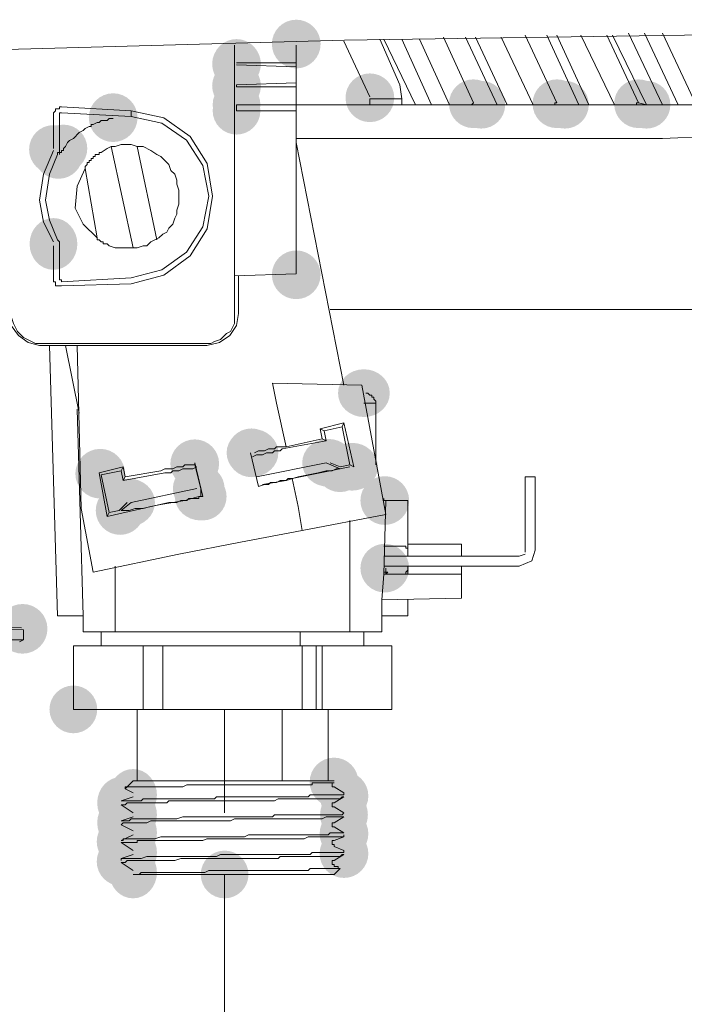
# Model space of a CAD drawing. Header units: millimetres. Extents: x -2603 to 1446, y -6775 to 6616.
# Tile 18 of 75: x -1251 to -1224, y -5376 to -5337. Entities that reach past the tile are written whole.
import ezdxf

# ---------------------------------------------------------------- set-up
doc = ezdxf.new("R2010")
doc.units = ezdxf.units.MM
doc.layers.get('0').update_dxf_attribs({"color": 252})

msp = doc.modelspace()

# ---------------------------------------------------------------- hatches: boundary and pattern name
h = msp.add_hatch(color=7)
edge = h.paths.add_edge_path()
edge.add_arc((-1240.076, -5337.625), 0.985, 0, 360)
h = msp.add_hatch(color=7)
edge = h.paths.add_edge_path()
edge.add_arc((-1242.489, -5338.43), 0.985, 0, 360)
h = msp.add_hatch(color=7)
edge = h.paths.add_edge_path()
edge.add_arc((-1242.489, -5338.389), 0.965, 0, 360)
h = msp.add_hatch(color=7)
edge = h.paths.add_edge_path()
edge.add_arc((-1242.489, -5339.314), 0.985, 0, 360)
h = msp.add_hatch(color=7)
edge = h.paths.add_edge_path()
edge.add_arc((-1242.489, -5339.355), 0.965, 0, 360)
h = msp.add_hatch(color=7)
edge = h.paths.add_edge_path()
edge.add_arc((-1242.489, -5340.078), 0.965, 0, 360)
h = msp.add_hatch(color=7)
edge = h.paths.add_edge_path()
edge.add_arc((-1237.1, -5339.797), 0.985, 0, 360)
h = msp.add_hatch(color=7)
edge = h.paths.add_edge_path()
edge.add_arc((-1232.918, -5340.038), 0.985, 0, 360)
h = msp.add_hatch(color=7)
edge = h.paths.add_edge_path()
edge.add_arc((-1232.596, -5340.078), 0.965, 0, 360)
h = msp.add_hatch(color=7)
edge = h.paths.add_edge_path()
edge.add_arc((-1232.596, -5340.078), 0.965, 0, 360)
h = msp.add_hatch(color=7)
edge = h.paths.add_edge_path()
edge.add_arc((-1229.54, -5340.038), 0.985, 0, 360)
h = msp.add_hatch(color=7)
edge = h.paths.add_edge_path()
edge.add_arc((-1229.218, -5340.078), 0.965, 0, 360)
h = msp.add_hatch(color=7)
edge = h.paths.add_edge_path()
edge.add_arc((-1229.218, -5340.078), 0.965, 0, 360)
h = msp.add_hatch(color=7)
edge = h.paths.add_edge_path()
edge.add_arc((-1226.242, -5340.038), 0.985, 0, 360)
h = msp.add_hatch(color=7)
edge = h.paths.add_edge_path()
edge.add_arc((-1225.92, -5340.078), 0.965, 0, 360)
h = msp.add_hatch(color=7)
edge = h.paths.add_edge_path()
edge.add_arc((-1225.92, -5340.078), 0.965, 0, 360)
h = msp.add_hatch(color=7)
edge = h.paths.add_edge_path()
edge.add_arc((-1242.489, -5340.32), 0.965, 0, 360)
h = msp.add_hatch(color=7)
edge = h.paths.add_edge_path()
edge.add_arc((-1247.475, -5340.601), 0.985, 0, 360)
h = msp.add_hatch(color=7)
edge = h.paths.add_edge_path()
edge.add_arc((-1249.888, -5341.888), 0.985, 0, 360)
h = msp.add_hatch(color=7)
edge = h.paths.add_edge_path()
edge.add_arc((-1249.687, -5342.089), 0.985, 0, 360)
h = msp.add_hatch(color=7)
edge = h.paths.add_edge_path()
edge.add_arc((-1249.486, -5341.848), 0.965, 0, 360)
h = msp.add_hatch(color=7)
edge = h.paths.add_edge_path()
edge.add_ellipse((-1249.888, -5345.708), major_axis=(0, 1.046), ratio=0.923077, start_angle=0, end_angle=360)
h = msp.add_hatch(color=7)
edge = h.paths.add_edge_path()
edge.add_arc((-1240.076, -5346.955), 0.985, 0, 360)
h = msp.add_hatch(color=7)
edge = h.paths.add_edge_path()
edge.add_ellipse((-1237.341, -5351.741), major_axis=(1.046, 0), ratio=0.923077, start_angle=0, end_angle=360)
h = msp.add_hatch(color=7)
edge = h.paths.add_edge_path()
edge.add_ellipse((-1241.845, -5354.154), major_axis=(1.046, 0), ratio=0.923077, start_angle=0, end_angle=360)
h = msp.add_hatch(color=7)
edge = h.paths.add_edge_path()
edge.add_arc((-1241.886, -5354.154), 0.985, 0, 360)
h = msp.add_hatch(color=7)
edge = h.paths.add_edge_path()
edge.add_arc((-1244.178, -5354.596), 0.985, 0, 360)
h = msp.add_hatch(color=7)
edge = h.paths.add_edge_path()
edge.add_ellipse((-1238.789, -5354.556), major_axis=(1.046, 0), ratio=0.923077, start_angle=0, end_angle=360)
h = msp.add_hatch(color=7)
edge = h.paths.add_edge_path()
edge.add_arc((-1238.307, -5354.757), 0.985, 0, 360)
h = msp.add_hatch(color=7)
edge = h.paths.add_edge_path()
edge.add_ellipse((-1237.824, -5354.717), major_axis=(1.046, 0), ratio=0.923077, start_angle=0, end_angle=360)
h = msp.add_hatch(color=7)
edge = h.paths.add_edge_path()
edge.add_arc((-1247.998, -5354.998), 1.004, 0, 360)
h = msp.add_hatch(color=7)
edge = h.paths.add_edge_path()
edge.add_ellipse((-1244.017, -5355.601), major_axis=(1.046, 0), ratio=0.923077, start_angle=0, end_angle=360)
h = msp.add_hatch(color=7)
edge = h.paths.add_edge_path()
edge.add_arc((-1243.937, -5355.601), 0.965, 0, 360)
h = msp.add_hatch(color=7)
edge = h.paths.add_edge_path()
edge.add_ellipse((-1243.937, -5355.923), major_axis=(1.046, 0), ratio=0.923077, start_angle=0, end_angle=360)
h = msp.add_hatch(color=7)
edge = h.paths.add_edge_path()
edge.add_arc((-1243.856, -5355.923), 0.965, 0, 360)
h = msp.add_hatch(color=7)
edge = h.paths.add_edge_path()
edge.add_ellipse((-1246.832, -5356.164), major_axis=(1.046, 0), ratio=0.923077, start_angle=0, end_angle=360)
h = msp.add_hatch(color=7)
edge = h.paths.add_edge_path()
edge.add_arc((-1236.497, -5356.084), 0.985, 0, 360)
h = msp.add_hatch(color=7)
edge = h.paths.add_edge_path()
edge.add_arc((-1247.194, -5356.486), 0.985, 0, 360)
h = msp.add_hatch(color=7)
edge = h.paths.add_edge_path()
edge.add_arc((-1236.497, -5358.818), 0.985, 0, 360)
h = msp.add_hatch(color=7)
edge = h.paths.add_edge_path()
edge.add_arc((-1251.135, -5361.271), 1.004, 0, 360)
h = msp.add_hatch(color=7)
edge = h.paths.add_edge_path()
edge.add_arc((-1249.084, -5364.529), 0.965, 0, 360)
h = msp.add_hatch(color=7)
edge = h.paths.add_edge_path()
edge.add_arc((-1238.548, -5367.465), 0.985, 0, 360)
h = msp.add_hatch(color=7)
edge = h.paths.add_edge_path()
edge.add_arc((-1238.548, -5367.505), 0.965, 0, 360)
h = msp.add_hatch(color=7)
edge = h.paths.add_edge_path()
edge.add_ellipse((-1246.671, -5367.987), major_axis=(0, 1.046), ratio=0.923077, start_angle=0, end_angle=360)
h = msp.add_hatch(color=7)
edge = h.paths.add_edge_path()
edge.add_ellipse((-1247.154, -5368.309), major_axis=(0, 1.046), ratio=0.923077, start_angle=0, end_angle=360)
h = msp.add_hatch(color=7)
edge = h.paths.add_edge_path()
edge.add_arc((-1238.146, -5368.028), 0.985, 0, 360)
h = msp.add_hatch(color=7)
edge = h.paths.add_edge_path()
edge.add_ellipse((-1246.671, -5368.792), major_axis=(0, 1.046), ratio=0.923077, start_angle=0, end_angle=360)
h = msp.add_hatch(color=7)
edge = h.paths.add_edge_path()
edge.add_ellipse((-1238.146, -5368.792), major_axis=(0, 1.046), ratio=0.923077, start_angle=0, end_angle=360)
h = msp.add_hatch(color=7)
edge = h.paths.add_edge_path()
edge.add_ellipse((-1247.154, -5369.113), major_axis=(0, 1.046), ratio=0.923077, start_angle=0, end_angle=360)
h = msp.add_hatch(color=7)
edge = h.paths.add_edge_path()
edge.add_ellipse((-1246.671, -5369.515), major_axis=(0, 1.046), ratio=0.923077, start_angle=0, end_angle=360)
h = msp.add_hatch(color=7)
edge = h.paths.add_edge_path()
edge.add_arc((-1238.146, -5369.556), 0.985, 0, 360)
h = msp.add_hatch(color=7)
edge = h.paths.add_edge_path()
edge.add_arc((-1247.154, -5369.877), 0.985, 0, 360)
h = msp.add_hatch(color=7)
edge = h.paths.add_edge_path()
edge.add_ellipse((-1246.671, -5370.32), major_axis=(0, 1.046), ratio=0.923077, start_angle=0, end_angle=360)
h = msp.add_hatch(color=7)
edge = h.paths.add_edge_path()
edge.add_arc((-1238.146, -5370.36), 0.985, 0, 360)
h = msp.add_hatch(color=7)
edge = h.paths.add_edge_path()
edge.add_arc((-1247.154, -5370.682), 0.985, 0, 360)
h = msp.add_hatch(color=7)
edge = h.paths.add_edge_path()
edge.add_ellipse((-1246.671, -5371.124), major_axis=(0, 1.046), ratio=0.923077, start_angle=0, end_angle=360)
at = {"true_color": 0xff0000}
h = msp.add_hatch(color=1, dxfattribs=at)
edge = h.paths.add_edge_path()
edge.add_arc((-1242.971, -5371.204), 0.965, 0, 360)

# ---------------------------------------------------------------- linework, layer by layer
at = {"color": 7, "lineweight": 0}
for points in [[(-1207.904, -5337.022), (-1238.119, -5337.473), (-1268.387, -5338.309)], [(-1238.146, -5337.505), (-1237.1, -5339.757)], [(-1236.698, -5337.424), (-1235.894, -5339.274)], [(-1235.25, -5340.078), (-1236.537, -5337.424)], [(-1235.813, -5337.424), (-1234.607, -5340.078)], [(-1233.883, -5340.078), (-1235.089, -5337.424)], [(-1234.124, -5337.344), (-1232.918, -5339.998)], [(-1233.239, -5337.344), (-1231.953, -5340.078)], [(-1232.837, -5337.344), (-1231.55, -5340.078)], [(-1230.505, -5340.078), (-1231.792, -5337.344)], [(-1230.827, -5337.263), (-1229.54, -5339.998)], [(-1229.942, -5337.263), (-1228.655, -5340.078)], [(-1229.54, -5337.263), (-1228.253, -5340.078)], [(-1227.207, -5340.078), (-1228.575, -5337.263)], [(-1227.529, -5337.263), (-1226.242, -5339.998)], [(-1226.242, -5339.998), (-1225.92, -5340.078), (-1227.288, -5337.263)], [(-1226.644, -5337.183), (-1225.277, -5340.078)], [(-1224.634, -5340.078), (-1226.001, -5337.183)], [(-1223.91, -5340.078), (-1225.277, -5337.183)], [(-1242.569, -5348.523), (-1242.569, -5337.666)], [(-1240.076, -5338.389), (-1240.076, -5337.666)], [(-1251.577, -5338.068), (-1251.577, -5348.684), (-1251.497, -5348.926), (-1251.336, -5349.247), (-1251.095, -5349.489), (-1250.612, -5349.73), (-1243.534, -5349.73), (-1243.374, -5349.649), (-1243.132, -5349.569), (-1242.891, -5349.328), (-1242.73, -5349.247), (-1242.569, -5348.926), (-1242.569, -5348.523)], [(-1242.489, -5338.389), (-1240.076, -5338.389)], [(-1242.489, -5338.47), (-1240.076, -5338.55)], [(-1240.076, -5338.389), (-1240.076, -5339.355)], [(-1240.076, -5339.194), (-1242.489, -5339.274)], [(-1240.076, -5339.355), (-1242.489, -5339.355), (-1242.489, -5339.274)], [(-1240.076, -5340.078), (-1240.076, -5339.355)], [(-1235.813, -5339.837), (-1235.894, -5339.274)], [(-1237.1, -5339.837), (-1236.135, -5339.837)], [(-1237.1, -5339.837), (-1237.1, -5340.078)], [(-1235.813, -5339.837), (-1236.135, -5339.837)], [(-1235.813, -5339.837), (-1235.813, -5340.078)], [(-1249.888, -5340.481), (-1249.888, -5340.4), (-1249.808, -5340.32), (-1249.808, -5340.239), (-1249.647, -5340.239), (-1249.647, -5340.159), (-1249.567, -5340.159)], [(-1249.567, -5340.159), (-1246.752, -5340.32)], [(-1246.752, -5340.32), (-1246.752, -5340.561)], [(-1243.454, -5343.778), (-1243.671, -5342.451), (-1244.363, -5341.358), (-1245.424, -5340.612), (-1246.752, -5340.32)], [(-1242.489, -5340.159), (-1242.489, -5340.078), (-1240.076, -5340.078)], [(-1242.489, -5340.078), (-1242.489, -5340.32)], [(-1240.076, -5340.32), (-1242.489, -5340.32), (-1242.489, -5340.159)], [(-1221.577, -5340.078), (-1240.076, -5340.078)], [(-1240.076, -5340.078), (-1240.076, -5340.32)], [(-1240.076, -5346.915), (-1240.076, -5340.32)], [(-1233.239, -5340.078), (-1232.998, -5340.078), (-1232.918, -5339.998)], [(-1229.861, -5340.078), (-1229.62, -5340.078), (-1229.62, -5339.998), (-1229.54, -5339.998)], [(-1226.564, -5340.078), (-1226.323, -5340.078), (-1226.323, -5339.998), (-1226.242, -5339.998)], [(-1249.888, -5341.848), (-1249.888, -5340.481)], [(-1249.567, -5340.4), (-1249.647, -5340.4), (-1249.647, -5340.481)], [(-1249.647, -5340.481), (-1249.647, -5341.848)], [(-1246.752, -5340.561), (-1249.567, -5340.4)], [(-1247.475, -5340.641), (-1247.636, -5340.641), (-1247.717, -5340.722), (-1247.958, -5340.722), (-1248.038, -5340.802), (-1248.119, -5340.802), (-1248.28, -5340.883), (-1248.36, -5340.883), (-1248.36, -5340.963), (-1248.441, -5340.963)], [(-1243.615, -5343.778), (-1243.853, -5342.536), (-1244.516, -5341.516), (-1245.513, -5340.823), (-1246.752, -5340.561)], [(-1248.441, -5340.963), (-1248.601, -5341.044), (-1248.682, -5341.124), (-1248.843, -5341.204), (-1249.084, -5341.446), (-1249.245, -5341.526), (-1249.325, -5341.607), (-1249.406, -5341.767), (-1249.486, -5341.848)], [(-1221.577, -5341.365), (-1223.427, -5341.365), (-1225.277, -5341.446), (-1240.076, -5341.446)], [(-1249.888, -5341.928), (-1250.29, -5342.893), (-1250.451, -5343.939), (-1250.29, -5344.824), (-1249.888, -5345.628)], [(-1249.647, -5341.848), (-1249.647, -5342.009), (-1249.727, -5342.009), (-1249.727, -5342.089)], [(-1249.647, -5342.089), (-1249.647, -5342.009), (-1249.567, -5342.009), (-1249.567, -5341.928), (-1249.486, -5341.928), (-1249.486, -5341.848)], [(-1247.958, -5342.009), (-1247.717, -5341.848), (-1247.556, -5341.767), (-1247.395, -5341.767), (-1247.154, -5341.687), (-1246.752, -5341.687), (-1246.51, -5341.767), (-1246.269, -5341.767), (-1245.947, -5341.928), (-1245.706, -5342.089), (-1245.545, -5342.17), (-1245.223, -5342.491), (-1245.143, -5342.733), (-1244.982, -5342.893), (-1244.902, -5343.135), (-1244.902, -5343.296), (-1244.821, -5343.537), (-1244.821, -5344.1), (-1244.902, -5344.341), (-1244.902, -5344.502), (-1244.982, -5344.663), (-1245.063, -5344.904), (-1245.223, -5345.065), (-1245.304, -5345.226), (-1245.465, -5345.306), (-1245.626, -5345.467), (-1245.947, -5345.628)], [(-1247.556, -5341.767), (-1246.671, -5345.869)], [(-1245.706, -5345.548), (-1246.51, -5341.767)], [(-1238.146, -5351.419), (-1240.076, -5341.607)], [(-1249.727, -5342.089), (-1250.049, -5342.893), (-1250.21, -5343.939), (-1250.049, -5344.743), (-1249.727, -5345.548)], [(-1248.601, -5342.652), (-1248.601, -5342.572), (-1248.521, -5342.491), (-1248.521, -5342.411), (-1248.441, -5342.411), (-1248.441, -5342.33), (-1248.36, -5342.33)], [(-1248.36, -5342.33), (-1248.36, -5342.25), (-1248.28, -5342.25), (-1248.28, -5342.17), (-1248.199, -5342.17), (-1248.199, -5342.089), (-1248.038, -5342.089), (-1248.038, -5342.009), (-1247.958, -5342.009)], [(-1248.601, -5342.652), (-1248.923, -5343.376), (-1249.004, -5344.261), (-1248.682, -5344.904), (-1248.119, -5345.467)], [(-1248.119, -5345.467), (-1248.601, -5342.652)], [(-1246.752, -5347.076), (-1245.514, -5346.756), (-1244.517, -5346.036), (-1243.854, -5345.012), (-1243.615, -5343.778)], [(-1246.752, -5347.317), (-1245.425, -5346.967), (-1244.364, -5346.193), (-1243.673, -5345.097), (-1243.454, -5343.778)], [(-1247.717, -5345.708), (-1247.878, -5345.708), (-1247.878, -5345.628), (-1247.958, -5345.628), (-1248.038, -5345.548), (-1248.119, -5345.548), (-1248.119, -5345.467)], [(-1249.888, -5347.156), (-1249.888, -5345.789)], [(-1249.727, -5345.548), (-1249.647, -5345.628), (-1249.647, -5345.789)], [(-1249.647, -5345.789), (-1249.647, -5347.156)], [(-1245.947, -5345.628), (-1246.108, -5345.789), (-1246.269, -5345.789), (-1246.51, -5345.869), (-1247.395, -5345.869), (-1247.636, -5345.789), (-1247.717, -5345.708)], [(-1249.567, -5347.237), (-1246.752, -5347.076)], [(-1242.569, -5346.995), (-1240.076, -5346.915)], [(-1242.408, -5348.523), (-1242.408, -5346.995)], [(-1249.567, -5347.397), (-1249.808, -5347.397), (-1249.808, -5347.237), (-1249.888, -5347.237), (-1249.888, -5347.156)], [(-1249.647, -5347.156), (-1249.567, -5347.156), (-1249.567, -5347.237)], [(-1246.752, -5347.317), (-1249.567, -5347.397)], [(-1251.738, -5348.523), (-1251.594, -5349.008), (-1251.303, -5349.411), (-1250.909, -5349.692), (-1250.451, -5349.81), (-1250.371, -5349.81)], [(-1243.695, -5349.81), (-1243.177, -5349.693), (-1242.762, -5349.413), (-1242.492, -5349.01), (-1242.408, -5348.523)], [(-1238.709, -5348.363), (-1221.577, -5348.363)], [(-1250.371, -5349.81), (-1243.695, -5349.81)], [(-1250.049, -5349.81), (-1249.727, -5360.749)], [(-1249.406, -5349.81), (-1248.843, -5352.545)], [(-1248.762, -5356.406), (-1248.923, -5349.81)], [(-1241.041, -5351.339), (-1237.422, -5351.419)], [(-1240.88, -5352.143), (-1241.041, -5351.339)], [(-1236.457, -5356.647), (-1237.422, -5351.419)], [(-1236.859, -5352.143), (-1236.859, -5352.062), (-1236.939, -5351.982), (-1236.939, -5351.902), (-1237.02, -5351.902), (-1237.02, -5351.821), (-1237.1, -5351.821), (-1237.181, -5351.741), (-1237.261, -5351.741)], [(-1240.478, -5353.912), (-1240.88, -5352.143)], [(-1237.341, -5352.143), (-1236.859, -5352.143)], [(-1236.859, -5354.636), (-1236.859, -5352.143)], [(-1248.682, -5360.749), (-1248.923, -5352.384)], [(-1238.146, -5352.947), (-1239.111, -5353.188)], [(-1238.146, -5352.947), (-1238.226, -5353.108)], [(-1237.744, -5354.717), (-1238.146, -5352.947)], [(-1239.111, -5353.188), (-1239.03, -5353.591)], [(-1239.111, -5353.188), (-1238.95, -5353.269)], [(-1238.95, -5353.269), (-1238.226, -5353.108)], [(-1238.87, -5353.671), (-1238.95, -5353.269)], [(-1238.226, -5353.108), (-1237.904, -5354.636)], [(-1240.639, -5353.993), (-1238.87, -5353.671)], [(-1239.03, -5353.591), (-1240.478, -5353.912)], [(-1239.03, -5353.591), (-1238.87, -5353.671)], [(-1241.926, -5354.154), (-1241.604, -5355.521)], [(-1240.639, -5353.993), (-1240.719, -5354.073), (-1240.961, -5354.073), (-1241.041, -5354.154), (-1241.282, -5354.154), (-1241.443, -5354.234), (-1241.685, -5354.234), (-1241.845, -5354.314)], [(-1240.478, -5353.912), (-1240.88, -5353.912), (-1240.961, -5353.993), (-1241.202, -5353.993), (-1241.363, -5354.073), (-1241.604, -5354.073), (-1241.765, -5354.154)], [(-1244.258, -5354.636), (-1244.58, -5354.636), (-1244.66, -5354.717), (-1244.902, -5354.717), (-1245.063, -5354.797), (-1245.384, -5354.797), (-1245.545, -5354.877)], [(-1244.178, -5354.556), (-1244.178, -5354.636), (-1244.258, -5354.636)], [(-1243.856, -5355.923), (-1244.178, -5354.556)], [(-1243.937, -5355.601), (-1244.178, -5354.636)], [(-1238.87, -5354.556), (-1241.685, -5355.119)], [(-1238.307, -5354.797), (-1238.87, -5354.556)], [(-1238.307, -5354.717), (-1238.709, -5354.556)], [(-1237.904, -5354.636), (-1238.307, -5354.717)], [(-1237.744, -5354.717), (-1237.904, -5354.636)], [(-1247.073, -5354.717), (-1248.038, -5354.958)], [(-1248.038, -5354.958), (-1247.717, -5356.727)], [(-1247.958, -5355.038), (-1247.154, -5354.877)], [(-1247.636, -5356.566), (-1247.958, -5355.038)], [(-1247.073, -5354.717), (-1247.154, -5354.877)], [(-1247.154, -5354.877), (-1247.073, -5355.28)], [(-1246.993, -5355.119), (-1247.073, -5354.717)], [(-1247.073, -5355.28), (-1245.384, -5354.958)], [(-1245.545, -5354.877), (-1246.993, -5355.119)], [(-1244.097, -5354.717), (-1244.258, -5354.797), (-1244.66, -5354.797), (-1244.821, -5354.877), (-1245.063, -5354.877), (-1245.143, -5354.958), (-1245.384, -5354.958)], [(-1241.443, -5355.44), (-1240.478, -5355.28), (-1239.996, -5355.119), (-1239.191, -5354.958), (-1238.87, -5354.877), (-1238.628, -5354.877), (-1238.467, -5354.797), (-1238.307, -5354.797)], [(-1240.237, -5355.199), (-1237.904, -5354.717)], [(-1246.993, -5355.119), (-1247.073, -5355.28)], [(-1241.604, -5355.521), (-1241.363, -5355.44), (-1241.202, -5355.44), (-1241.122, -5355.36), (-1240.88, -5355.36), (-1240.719, -5355.28), (-1240.478, -5355.28), (-1240.398, -5355.199), (-1240.237, -5355.199)], [(-1239.996, -5356.325), (-1240.237, -5355.199)], [(-1230.827, -5355.119), (-1230.827, -5358.175)], [(-1230.424, -5358.095), (-1230.424, -5355.119), (-1230.827, -5355.119)], [(-1244.097, -5355.601), (-1246.752, -5356.164)], [(-1243.856, -5355.923), (-1243.937, -5355.923), (-1243.937, -5355.601)], [(-1247.717, -5356.727), (-1245.223, -5356.164)], [(-1246.912, -5356.164), (-1247.234, -5356.486)], [(-1247.154, -5356.486), (-1246.832, -5356.486), (-1246.591, -5356.406), (-1246.269, -5356.406), (-1245.947, -5356.325), (-1245.545, -5356.245), (-1244.58, -5356.084), (-1244.017, -5355.923)], [(-1246.752, -5356.164), (-1247.154, -5356.486)], [(-1245.223, -5356.164), (-1244.902, -5356.164), (-1244.741, -5356.084), (-1244.5, -5356.084), (-1244.419, -5356.003), (-1244.017, -5356.003)], [(-1244.017, -5356.003), (-1244.017, -5355.923), (-1243.856, -5355.923)], [(-1236.376, -5356.084), (-1236.537, -5356.084), (-1236.537, -5356.003)], [(-1236.537, -5359.06), (-1236.457, -5356.084)], [(-1235.572, -5356.084), (-1236.457, -5356.084)], [(-1235.572, -5358.336), (-1235.572, -5356.084)], [(-1248.762, -5356.406), (-1248.28, -5358.979)], [(-1247.717, -5356.727), (-1247.636, -5356.566)], [(-1247.234, -5356.486), (-1247.636, -5356.566)], [(-1239.835, -5357.29), (-1239.996, -5356.325)], [(-1239.835, -5357.29), (-1236.457, -5356.647)], [(-1237.904, -5356.888), (-1237.904, -5361.392)], [(-1242.328, -5357.773), (-1239.835, -5357.29)], [(-1244.821, -5358.255), (-1242.328, -5357.773)], [(-1233.4, -5357.853), (-1235.572, -5357.853)], [(-1233.4, -5358.336), (-1233.4, -5357.853)], [(-1248.28, -5358.979), (-1244.821, -5358.255)], [(-1235.652, -5357.934), (-1236.537, -5357.934)], [(-1235.572, -5358.336), (-1235.572, -5358.014), (-1235.652, -5358.014), (-1235.652, -5357.934)], [(-1231.068, -5358.738), (-1230.555, -5358.52), (-1230.424, -5358.095)], [(-1231.068, -5358.336), (-1230.827, -5358.255)], [(-1231.068, -5358.336), (-1236.537, -5358.336)], [(-1247.395, -5358.738), (-1247.395, -5361.392)], [(-1236.618, -5360.105), (-1236.537, -5359.06)], [(-1236.537, -5358.738), (-1231.068, -5358.738)], [(-1236.457, -5359.06), (-1236.457, -5358.979), (-1236.537, -5358.979)], [(-1236.537, -5359.06), (-1233.4, -5359.06)], [(-1236.457, -5359.06), (-1236.376, -5358.979), (-1236.457, -5358.979), (-1236.457, -5358.818)], [(-1235.652, -5359.06), (-1235.652, -5358.979), (-1235.572, -5358.899), (-1235.572, -5358.738)], [(-1235.572, -5359.06), (-1235.572, -5358.738)], [(-1233.4, -5358.738), (-1233.4, -5359.06)], [(-1233.4, -5360.025), (-1233.4, -5359.06)], [(-1236.618, -5360.105), (-1233.4, -5360.025)], [(-1236.618, -5360.749), (-1236.618, -5360.105)], [(-1235.572, -5360.749), (-1235.572, -5360.105)], [(-1249.727, -5360.749), (-1249.004, -5360.749)], [(-1249.004, -5360.749), (-1248.682, -5360.749)], [(-1248.682, -5360.749), (-1248.682, -5361.392)], [(-1236.618, -5360.749), (-1236.296, -5360.749)], [(-1236.618, -5361.392), (-1236.618, -5360.749)], [(-1236.296, -5360.749), (-1235.572, -5360.749)], [(-1258.735, -5361.07), (-1251.175, -5361.231)], [(-1251.095, -5361.312), (-1258.735, -5361.151)], [(-1251.095, -5361.714), (-1251.095, -5361.312)], [(-1237.904, -5361.392), (-1248.682, -5361.392)], [(-1247.958, -5361.392), (-1247.958, -5361.955)], [(-1239.915, -5361.955), (-1239.915, -5361.392)], [(-1237.904, -5361.392), (-1236.618, -5361.392)], [(-1237.341, -5361.955), (-1237.341, -5361.392)], [(-1258.735, -5361.714), (-1251.095, -5361.714)], [(-1251.256, -5361.794), (-1251.095, -5361.714)], [(-1249.084, -5361.955), (-1249.084, -5364.529)], [(-1249.084, -5361.955), (-1249.084, -5364.529)], [(-1246.269, -5361.955), (-1249.084, -5361.955)], [(-1246.269, -5364.529), (-1246.269, -5361.955)], [(-1245.465, -5361.955), (-1246.269, -5361.955)], [(-1245.465, -5361.955), (-1245.465, -5364.529)], [(-1239.835, -5361.955), (-1245.465, -5361.955)], [(-1239.272, -5361.955), (-1239.835, -5361.955)], [(-1239.835, -5364.529), (-1239.835, -5361.955)], [(-1239.272, -5361.955), (-1239.272, -5364.529)], [(-1239.03, -5361.955), (-1239.272, -5361.955)], [(-1239.03, -5361.955), (-1239.03, -5364.529)], [(-1236.215, -5361.955), (-1239.03, -5361.955)], [(-1236.215, -5364.529), (-1236.215, -5361.955)], [(-1236.215, -5364.529), (-1236.215, -5361.955)], [(-1249.084, -5364.529), (-1246.269, -5364.529)], [(-1246.51, -5364.529), (-1246.51, -5367.424)], [(-1246.269, -5364.529), (-1245.465, -5364.529)], [(-1245.465, -5364.529), (-1239.835, -5364.529)], [(-1240.639, -5367.424), (-1240.639, -5364.529)], [(-1239.835, -5364.529), (-1239.272, -5364.529)], [(-1239.272, -5364.529), (-1239.03, -5364.529)], [(-1239.03, -5364.529), (-1236.215, -5364.529)], [(-1238.789, -5367.424), (-1238.789, -5364.529)], [(-1246.671, -5367.424), (-1246.993, -5367.746)], [(-1240.559, -5367.424), (-1246.671, -5367.424)], [(-1238.548, -5367.424), (-1240.559, -5367.424)], [(-1240.478, -5367.585), (-1244.5, -5367.585), (-1244.66, -5367.666), (-1246.993, -5367.666), (-1246.993, -5367.746)], [(-1246.993, -5367.746), (-1246.671, -5367.907)], [(-1238.548, -5367.505), (-1239.433, -5367.505), (-1239.433, -5367.585), (-1240.478, -5367.585)], [(-1238.548, -5367.666), (-1238.628, -5367.666), (-1238.628, -5367.505), (-1238.548, -5367.505)], [(-1238.146, -5367.907), (-1238.548, -5367.666)], [(-1247.154, -5368.229), (-1246.349, -5368.229), (-1246.269, -5368.148), (-1243.374, -5368.148), (-1243.293, -5368.068), (-1240.317, -5368.068)], [(-1246.671, -5368.068), (-1247.154, -5368.229)], [(-1240.317, -5368.148), (-1240.8, -5368.148), (-1240.961, -5368.229), (-1245.223, -5368.229), (-1245.304, -5368.309), (-1246.912, -5368.309), (-1246.993, -5368.389), (-1247.154, -5368.389)], [(-1240.317, -5368.068), (-1239.593, -5368.068), (-1239.513, -5367.987), (-1238.146, -5367.987), (-1238.146, -5367.907)], [(-1238.146, -5368.068), (-1238.226, -5368.068), (-1238.307, -5368.148), (-1240.317, -5368.148)], [(-1238.548, -5368.309), (-1238.146, -5368.068)], [(-1247.154, -5368.389), (-1246.671, -5368.711)], [(-1238.548, -5368.47), (-1238.628, -5368.47), (-1238.628, -5368.309), (-1238.548, -5368.309)], [(-1238.146, -5368.711), (-1238.548, -5368.47)], [(-1247.154, -5369.033), (-1246.832, -5369.033), (-1246.752, -5368.952), (-1244.902, -5368.952), (-1244.66, -5368.872), (-1241.041, -5368.872), (-1240.961, -5368.792), (-1240.317, -5368.792)], [(-1246.671, -5368.872), (-1247.154, -5369.033)], [(-1240.317, -5368.952), (-1242.569, -5368.952), (-1242.73, -5369.033), (-1245.947, -5369.033), (-1246.108, -5369.113), (-1247.073, -5369.113), (-1247.154, -5369.194)], [(-1240.317, -5368.792), (-1238.226, -5368.792), (-1238.146, -5368.711)], [(-1238.146, -5368.872), (-1238.87, -5368.872), (-1239.03, -5368.952), (-1240.317, -5368.952)], [(-1238.548, -5369.113), (-1238.146, -5368.872)], [(-1247.154, -5369.194), (-1246.671, -5369.435)], [(-1238.548, -5369.274), (-1238.628, -5369.274), (-1238.628, -5369.113), (-1238.548, -5369.113)], [(-1238.146, -5369.515), (-1238.548, -5369.274)], [(-1247.154, -5369.837), (-1247.073, -5369.837), (-1247.073, -5369.757), (-1245.786, -5369.757), (-1245.545, -5369.676), (-1242.167, -5369.676), (-1242.006, -5369.596), (-1240.317, -5369.596)], [(-1246.671, -5369.596), (-1247.154, -5369.837)], [(-1240.317, -5369.757), (-1243.695, -5369.757), (-1243.856, -5369.837), (-1246.51, -5369.837), (-1246.51, -5369.918), (-1247.154, -5369.918)], [(-1240.317, -5369.596), (-1238.789, -5369.596), (-1238.709, -5369.515), (-1238.146, -5369.515)], [(-1238.146, -5369.596), (-1238.146, -5369.676), (-1239.593, -5369.676), (-1239.754, -5369.757), (-1240.317, -5369.757)], [(-1238.548, -5369.837), (-1238.146, -5369.676)], [(-1247.154, -5369.918), (-1246.671, -5370.239)], [(-1238.548, -5370.078), (-1238.548, -5369.998), (-1238.628, -5369.998), (-1238.628, -5369.837), (-1238.548, -5369.837)], [(-1238.146, -5370.239), (-1238.548, -5370.078)], [(-1247.154, -5370.641), (-1247.154, -5370.561), (-1246.349, -5370.561), (-1246.108, -5370.481), (-1243.293, -5370.481), (-1243.132, -5370.4), (-1240.317, -5370.4)], [(-1246.671, -5370.4), (-1247.154, -5370.561)], [(-1240.317, -5370.481), (-1240.719, -5370.481), (-1240.8, -5370.561), (-1244.741, -5370.561), (-1244.982, -5370.641), (-1246.912, -5370.641), (-1246.993, -5370.722), (-1247.154, -5370.722)], [(-1240.317, -5370.4), (-1239.513, -5370.4), (-1239.433, -5370.32), (-1238.146, -5370.32), (-1238.146, -5370.239)], [(-1238.146, -5370.4), (-1238.226, -5370.4), (-1238.307, -5370.481), (-1240.317, -5370.481)], [(-1238.548, -5370.641), (-1238.146, -5370.4)], [(-1247.154, -5370.722), (-1246.671, -5371.044)], [(-1246.671, -5371.204), (-1246.43, -5371.204), (-1246.349, -5371.124), (-1243.776, -5371.124), (-1243.615, -5371.044), (-1239.593, -5371.044), (-1239.513, -5370.963), (-1238.307, -5370.963)], [(-1238.548, -5370.802), (-1238.628, -5370.802), (-1238.628, -5370.641), (-1238.548, -5370.641)], [(-1238.307, -5370.963), (-1238.387, -5370.963), (-1238.387, -5370.883), (-1238.548, -5370.883), (-1238.548, -5370.802)], [(-1238.548, -5371.204), (-1238.307, -5370.963)], [(-1246.671, -5371.204), (-1240.559, -5371.204)], [(-1240.559, -5371.204), (-1238.548, -5371.204)]]:
    msp.add_lwpolyline(points, dxfattribs=at)
at = {"color": 1, "lineweight": 0, "true_color": 0xff0000}
for points in [[(-1242.971, -5364.529), (-1242.971, -5368.711)], [(-1242.971, -5432.411), (-1242.971, -5371.204)], [(-1242.971, -5373.778), (-1242.971, -5377.96)]]:
    msp.add_lwpolyline(points, dxfattribs=at)

doc.saveas('drawing.dxf')
